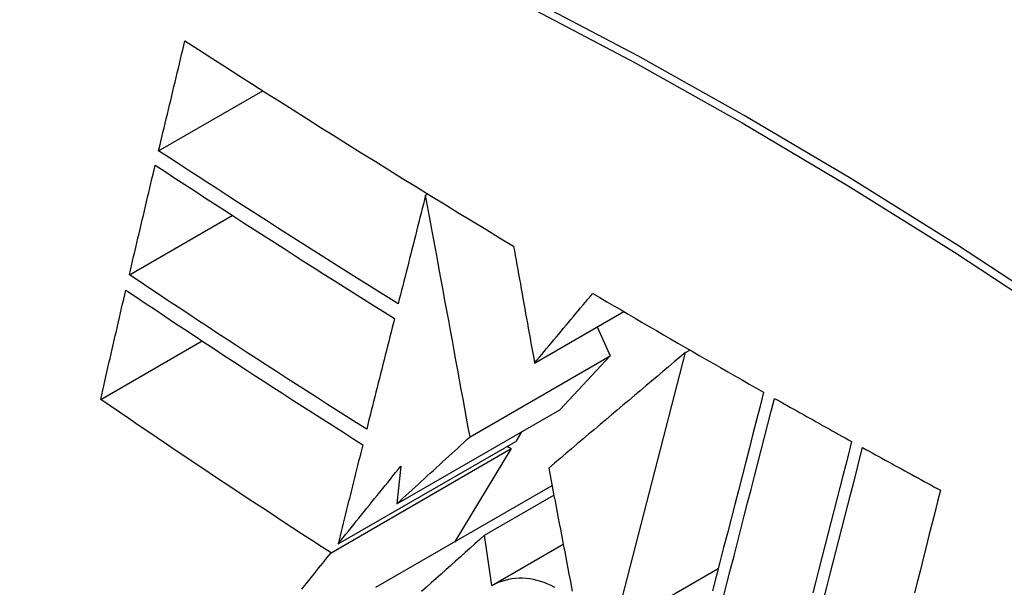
# Model space of a CAD drawing. Header units: inches. Extents: x 429.4 to 505.1, y 166.8 to 235.9.
# Tile 64 of 113: x 495.859 to 496.086, y 179.817 to 179.948. Entities that reach past the tile are written whole.
import ezdxf

# ---------------------------------------------------------------- set-up
doc = ezdxf.new("R2010")
doc.units = ezdxf.units.IN
doc.header["$MEASUREMENT"] = 0
doc.layers.add('Visible Edges(ANSI)', color=7, linetype='Continuous', lineweight=25)
doc.layers.add('Visible Tangent Edges(ANSI)', color=7, linetype='Continuous', lineweight=25)

msp = doc.modelspace()

# ---------------------------------------------------------------- linework, layer by layer
at = {"layer": 'Visible Edges(ANSI)'}
for p, q in [((495.8915, 179.91813), (495.9155, 179.93198)), ((495.95303, 179.90792), (495.9535, 179.9082)), ((495.88476, 179.88954), (495.90847, 179.90323)), ((495.97812, 179.86919), (495.99868, 179.88106)), ((495.99255, 179.87752), (495.99552, 179.87082)), ((495.87814, 179.86081), (495.90151, 179.87431)), ((496.0129, 179.87163), (496.0139, 179.8722)), ((495.96325, 179.85219), (495.99552, 179.87082)), ((495.99552, 179.87082), (495.98394, 179.85841)), ((495.99648, 179.80799), (496.0129, 179.87163)), ((495.94639, 179.83673), (495.98394, 179.85841)), ((495.97511, 179.85331), (495.97378, 179.85112)), ((495.93122, 179.82548), (495.97276, 179.84946)), ((495.93284, 179.82749), (495.97378, 179.85112)), ((495.97276, 179.84946), (495.95964, 179.82793)), ((495.97183, 179.85), (495.97276, 179.84946)), ((495.9473, 179.84543), (495.94639, 179.83673)), ((495.94158, 179.8175), (495.98216, 179.84093)), ((495.96662, 179.82953), (495.98258, 179.83875)), ((495.96825, 179.8179), (495.96662, 179.82953)), ((495.96825, 179.8179), (495.98474, 179.82741)), ((495.99648, 179.80799), (496.02046, 179.82183))]:
    msp.add_line(p, q, dxfattribs=at)
at = {"layer": 'Visible Edges(ANSI)', "flags": 128}
for points in [[(495.8915, 179.91813), (495.89175, 179.91918), (495.892, 179.92024), (495.89225, 179.92129), (495.8925, 179.92235), (495.89275, 179.92341), (495.893, 179.92446), (495.89326, 179.92552), (495.89351, 179.92657), (495.89376, 179.92763), (495.89402, 179.92869), (495.89427, 179.92974), (495.89452, 179.9308), (495.89477, 179.93186), (495.89503, 179.93291), (495.89528, 179.93397), (495.89553, 179.93503), (495.89579, 179.93608), (495.89604, 179.93714), (495.8963, 179.9382), (495.89655, 179.93925), (495.8968, 179.94031), (495.89706, 179.94136), (495.89731, 179.94242), (495.89757, 179.94347)], [(495.89757, 179.94347), (495.90067, 179.94148), (495.90377, 179.93948), (495.90687, 179.93749), (495.90998, 179.9355), (495.9131, 179.93351), (495.91622, 179.93152), (495.91934, 179.92954), (495.92247, 179.92756), (495.92561, 179.92558), (495.92875, 179.9236), (495.93189, 179.92162), (495.93504, 179.91965), (495.9382, 179.91768), (495.94136, 179.91571), (495.94453, 179.91374), (495.9477, 179.91177), (495.95089, 179.90981), (495.95407, 179.90785), (495.95727, 179.90589), (495.96046, 179.90393), (495.96366, 179.90198), (495.96686, 179.90004), (495.97007, 179.89809), (495.97329, 179.89615)], [(495.9467, 179.88284), (495.94436, 179.8843), (495.94202, 179.88576), (495.93969, 179.88721), (495.93736, 179.88867), (495.93503, 179.89014), (495.93271, 179.8916), (495.93039, 179.89306), (495.92808, 179.89453), (495.92577, 179.89599), (495.92346, 179.89746), (495.92116, 179.89893), (495.91886, 179.9004), (495.91656, 179.90187), (495.91427, 179.90334), (495.91198, 179.90482), (495.90969, 179.90629), (495.90741, 179.90777), (495.90512, 179.90924), (495.90285, 179.91072), (495.90057, 179.9122), (495.8983, 179.91368), (495.89603, 179.91516), (495.89376, 179.91664), (495.8915, 179.91813)], [(495.88476, 179.88954), (495.885, 179.89059), (495.88525, 179.89164), (495.88549, 179.8927), (495.88574, 179.89375), (495.88599, 179.8948), (495.88623, 179.89585), (495.88648, 179.89691), (495.88673, 179.89796), (495.88698, 179.89902), (495.88722, 179.90007), (495.88747, 179.90112), (495.88772, 179.90218), (495.88797, 179.90323), (495.88822, 179.90428), (495.88846, 179.90534), (495.88871, 179.90639), (495.88896, 179.90745), (495.88921, 179.9085), (495.88946, 179.90955), (495.88971, 179.91061), (495.88996, 179.91166), (495.89021, 179.91271), (495.89046, 179.91376), (495.89071, 179.91481)], [(495.89071, 179.91481), (495.89298, 179.91333), (495.89525, 179.91184), (495.89753, 179.91035), (495.8998, 179.90886), (495.90208, 179.90738), (495.90436, 179.9059), (495.90665, 179.90442), (495.90893, 179.90294), (495.91122, 179.90146), (495.91351, 179.89998), (495.9158, 179.89851), (495.91809, 179.89704), (495.92039, 179.89557), (495.92269, 179.8941), (495.92499, 179.89263), (495.9273, 179.89117), (495.9296, 179.8897), (495.93191, 179.88824), (495.93423, 179.88678), (495.93655, 179.88532), (495.93887, 179.88386), (495.94119, 179.88241), (495.94352, 179.88095), (495.94585, 179.8795)], [(495.95303, 179.90792), (495.95277, 179.90688), (495.9525, 179.90584), (495.95224, 179.90479), (495.95198, 179.90375), (495.95171, 179.90271), (495.95145, 179.90166), (495.95118, 179.90062), (495.95092, 179.89957), (495.95065, 179.89852), (495.95039, 179.89748), (495.95013, 179.89643), (495.94986, 179.89539), (495.9496, 179.89434), (495.94933, 179.89329), (495.94907, 179.89225), (495.94881, 179.8912), (495.94854, 179.89016), (495.94828, 179.88911), (495.94801, 179.88807), (495.94775, 179.88702), (495.94749, 179.88597), (495.94722, 179.88493), (495.94696, 179.88389), (495.9467, 179.88284)], [(495.96325, 179.85219), (495.96286, 179.85435), (495.96246, 179.85652), (495.96206, 179.85871), (495.96165, 179.86091), (495.96125, 179.86312), (495.96084, 179.86535), (495.96043, 179.86759), (495.96002, 179.86984), (495.9596, 179.8721), (495.95918, 179.87438), (495.95876, 179.87668), (495.95834, 179.87899), (495.95791, 179.88131), (495.95748, 179.88365), (495.95705, 179.88601), (495.95662, 179.88838), (495.95618, 179.89076), (495.95574, 179.89316), (495.9553, 179.89558), (495.95485, 179.89802), (495.9544, 179.90047), (495.95395, 179.90294), (495.95349, 179.90542), (495.95303, 179.90792)], [(495.97329, 179.89615), (495.97348, 179.89509), (495.97367, 179.89402), (495.97386, 179.89294), (495.97406, 179.89185), (495.97426, 179.89075), (495.97445, 179.88965), (495.97465, 179.88854), (495.97485, 179.88743), (495.97505, 179.88631), (495.97525, 179.88518), (495.97546, 179.88405), (495.97566, 179.88292), (495.97586, 179.88178), (495.97607, 179.88064), (495.97627, 179.8795), (495.97648, 179.87836), (495.97668, 179.87721), (495.97689, 179.87606), (495.97709, 179.87492), (495.9773, 179.87377), (495.9775, 179.87262), (495.97771, 179.87148), (495.97792, 179.87033), (495.97812, 179.86919)], [(495.93944, 179.85395), (495.93711, 179.85542), (495.93479, 179.85689), (495.93248, 179.85836), (495.93017, 179.85983), (495.92786, 179.8613), (495.92555, 179.86278), (495.92325, 179.86426), (495.92096, 179.86574), (495.91867, 179.86722), (495.91638, 179.8687), (495.91409, 179.87018), (495.91181, 179.87166), (495.90954, 179.87315), (495.90727, 179.87463), (495.905, 179.87612), (495.90273, 179.87761), (495.90047, 179.8791), (495.89822, 179.88059), (495.89596, 179.88208), (495.89372, 179.88357), (495.89147, 179.88506), (495.88923, 179.88655), (495.88699, 179.88805), (495.88476, 179.88954)], [(495.87814, 179.86081), (495.87838, 179.86186), (495.87862, 179.86291), (495.87886, 179.86396), (495.87909, 179.86501), (495.87933, 179.86606), (495.87957, 179.86711), (495.87981, 179.86816), (495.88005, 179.86921), (495.8803, 179.87026), (495.88054, 179.87131), (495.88078, 179.87236), (495.88102, 179.87341), (495.88126, 179.87446), (495.8815, 179.87551), (495.88175, 179.87656), (495.88199, 179.87761), (495.88223, 179.87866), (495.88247, 179.87971), (495.88272, 179.88076), (495.88296, 179.88181), (495.8832, 179.88285), (495.88345, 179.8839), (495.88369, 179.88495), (495.88393, 179.886)], [(495.88393, 179.886), (495.88618, 179.8845), (495.88842, 179.883), (495.89067, 179.8815), (495.89292, 179.88), (495.89517, 179.8785), (495.89742, 179.87701), (495.89968, 179.87551), (495.90194, 179.87402), (495.9042, 179.87253), (495.90647, 179.87104), (495.90873, 179.86956), (495.911, 179.86807), (495.91328, 179.86659), (495.91556, 179.8651), (495.91784, 179.86362), (495.92012, 179.86214), (495.92241, 179.86067), (495.9247, 179.85919), (495.927, 179.85772), (495.9293, 179.85625), (495.9316, 179.85478), (495.93391, 179.85331), (495.93623, 179.85184), (495.93854, 179.85037)], [(495.97812, 179.86919), (495.97868, 179.86986), (495.97924, 179.87053), (495.9798, 179.8712), (495.98035, 179.87187), (495.98091, 179.87254), (495.98147, 179.87321), (495.98203, 179.87388), (495.98259, 179.87455), (495.98315, 179.87522), (495.98371, 179.87589), (495.98427, 179.87656), (495.98483, 179.87723), (495.98539, 179.8779), (495.98595, 179.87857), (495.98651, 179.87924), (495.98707, 179.87991), (495.98763, 179.88058), (495.98819, 179.88125), (495.98875, 179.88192), (495.98931, 179.88259), (495.98987, 179.88325), (495.99043, 179.88392), (495.99098, 179.88459), (495.99154, 179.88526)], [(495.99154, 179.88526), (495.99317, 179.8843), (495.99479, 179.88334), (495.99642, 179.88238), (495.99805, 179.88143), (495.99968, 179.88047), (496.00131, 179.87952), (496.00294, 179.87856), (496.00457, 179.87761), (496.00621, 179.87666), (496.00785, 179.87571), (496.00949, 179.87476), (496.01113, 179.87381), (496.01277, 179.87286), (496.01441, 179.87191), (496.01606, 179.87096), (496.0177, 179.87002), (496.01935, 179.86907), (496.021, 179.86813), (496.02265, 179.86718), (496.0243, 179.86624), (496.02595, 179.8653), (496.02761, 179.86435), (496.02926, 179.86341), (496.03092, 179.86247)], [(495.94585, 179.8795), (495.94559, 179.87844), (495.94532, 179.87737), (495.94505, 179.87631), (495.94478, 179.87525), (495.94452, 179.87418), (495.94425, 179.87312), (495.94398, 179.87205), (495.94371, 179.87099), (495.94345, 179.86992), (495.94318, 179.86886), (495.94291, 179.86779), (495.94264, 179.86673), (495.94238, 179.86566), (495.94211, 179.8646), (495.94184, 179.86353), (495.94157, 179.86247), (495.94131, 179.8614), (495.94104, 179.86034), (495.94077, 179.85927), (495.94051, 179.85821), (495.94024, 179.85714), (495.93997, 179.85608), (495.93971, 179.85502), (495.93944, 179.85395)], [(496.0129, 179.87163), (496.01161, 179.87054), (496.01031, 179.86944), (496.009, 179.86834), (496.0077, 179.86724), (496.00639, 179.86613), (496.00508, 179.86503), (496.00377, 179.86392), (496.00245, 179.86281), (496.00113, 179.8617), (495.99982, 179.86058), (495.9985, 179.85947), (495.99718, 179.85835), (495.99586, 179.85724), (495.99454, 179.85612), (495.99322, 179.85501), (495.9919, 179.85389), (495.99058, 179.85278), (495.98926, 179.85166), (495.98794, 179.85055), (495.98663, 179.84943), (495.98531, 179.84832), (495.984, 179.84721), (495.98269, 179.84611), (495.98139, 179.845)], [(495.93122, 179.82548), (495.92896, 179.82693), (495.9267, 179.82839), (495.92445, 179.82985), (495.9222, 179.83131), (495.91995, 179.83278), (495.91771, 179.83425), (495.91547, 179.83572), (495.91324, 179.83719), (495.91101, 179.83866), (495.90879, 179.84013), (495.90656, 179.84161), (495.90435, 179.84308), (495.90214, 179.84456), (495.89993, 179.84604), (495.89773, 179.84752), (495.89553, 179.84899), (495.89334, 179.85047), (495.89115, 179.85195), (495.88897, 179.85343), (495.88679, 179.85491), (495.88462, 179.85638), (495.88245, 179.85786), (495.88029, 179.85934), (495.87814, 179.86081)], [(496.03092, 179.86247), (496.0301, 179.85929), (496.02928, 179.85609), (496.02845, 179.85287), (496.02762, 179.84964), (496.02678, 179.84639), (496.02594, 179.84312), (496.02509, 179.83984), (496.02425, 179.83655), (496.0234, 179.83326), (496.02255, 179.82995), (496.02169, 179.82664), (496.02084, 179.82332), (496.01999, 179.82), (496.01913, 179.81668)], [(496.02172, 179.81558), (496.02251, 179.81865), (496.0233, 179.82171), (496.02409, 179.82478), (496.02487, 179.82784), (496.02566, 179.83091), (496.02645, 179.83396), (496.02723, 179.83701), (496.02802, 179.84005), (496.0288, 179.84309), (496.02957, 179.84612), (496.03035, 179.84913), (496.03112, 179.85213), (496.03189, 179.85512), (496.03266, 179.8581), (496.03342, 179.86106)], [(496.03342, 179.86106), (496.03416, 179.86064), (496.0349, 179.86023), (496.03563, 179.85981), (496.03637, 179.85939), (496.03711, 179.85898), (496.03785, 179.85856), (496.03859, 179.85815), (496.03933, 179.85773), (496.04007, 179.85732), (496.04081, 179.8569), (496.04155, 179.85649), (496.04229, 179.85607), (496.04303, 179.85566), (496.04377, 179.85524), (496.04451, 179.85483), (496.04525, 179.85442), (496.046, 179.854), (496.04674, 179.85359), (496.04748, 179.85317), (496.04822, 179.85276), (496.04896, 179.85235), (496.04971, 179.85194), (496.05045, 179.85152), (496.05119, 179.85111)], [(495.94639, 179.83673), (495.94709, 179.83737), (495.94779, 179.83801), (495.94849, 179.83866), (495.94919, 179.8393), (495.94989, 179.83994), (495.95059, 179.84059), (495.95129, 179.84123), (495.952, 179.84188), (495.9527, 179.84252), (495.9534, 179.84316), (495.9541, 179.84381), (495.95481, 179.84445), (495.95551, 179.8451), (495.95621, 179.84574), (495.95692, 179.84639), (495.95762, 179.84703), (495.95833, 179.84768), (495.95903, 179.84832), (495.95973, 179.84897), (495.96044, 179.84961), (495.96114, 179.85026), (495.96185, 179.8509), (495.96255, 179.85154), (495.96325, 179.85219)], [(495.93854, 179.85037), (495.93831, 179.84942), (495.93807, 179.84847), (495.93783, 179.84752), (495.93759, 179.84656), (495.93735, 179.84561), (495.93712, 179.84466), (495.93688, 179.8437), (495.93664, 179.84275), (495.9364, 179.8418), (495.93616, 179.84084), (495.93592, 179.83989), (495.93569, 179.83893), (495.93545, 179.83798), (495.93521, 179.83703), (495.93497, 179.83607), (495.93474, 179.83512), (495.9345, 179.83416), (495.93426, 179.83321), (495.93402, 179.83226), (495.93379, 179.8313), (495.93355, 179.83035), (495.93331, 179.82939), (495.93307, 179.82844), (495.93284, 179.82749)], [(496.05119, 179.85111), (496.05052, 179.84847), (496.04984, 179.84582), (496.04916, 179.84316), (496.04847, 179.84049), (496.04779, 179.83782), (496.0471, 179.83513), (496.04642, 179.83245), (496.04573, 179.82975), (496.04504, 179.82705), (496.04435, 179.82435), (496.04366, 179.82165), (496.04296, 179.81894), (496.04227, 179.81624)], [(496.04481, 179.81484), (496.0455, 179.81755), (496.04619, 179.82026), (496.04688, 179.82296), (496.04757, 179.82566), (496.04826, 179.82836), (496.04895, 179.83105), (496.04963, 179.83374), (496.05032, 179.83642), (496.051, 179.83909), (496.05168, 179.84176), (496.05236, 179.84442), (496.05304, 179.84707), (496.05372, 179.84971)], [(496.05372, 179.84971), (496.05446, 179.8493), (496.05521, 179.84889), (496.05595, 179.84848), (496.0567, 179.84806), (496.05745, 179.84765), (496.05819, 179.84724), (496.05894, 179.84683), (496.05969, 179.84642), (496.06043, 179.84601), (496.06118, 179.8456), (496.06193, 179.84519), (496.06268, 179.84478), (496.06343, 179.84437), (496.06417, 179.84396), (496.06492, 179.84355), (496.06567, 179.84314), (496.06642, 179.84273), (496.06717, 179.84232), (496.06792, 179.84191), (496.06867, 179.8415), (496.06942, 179.84109), (496.07017, 179.84068), (496.07092, 179.84028), (496.07167, 179.83987)], [(495.93284, 179.82749), (495.93344, 179.82823), (495.93404, 179.82898), (495.93464, 179.82973), (495.93524, 179.83047), (495.93584, 179.83122), (495.93644, 179.83197), (495.93704, 179.83272), (495.93764, 179.83346), (495.93824, 179.83421), (495.93885, 179.83496), (495.93945, 179.83571), (495.94005, 179.83646), (495.94066, 179.8372), (495.94126, 179.83795), (495.94186, 179.8387), (495.94247, 179.83945), (495.94307, 179.8402), (495.94368, 179.84094), (495.94428, 179.84169), (495.94489, 179.84244), (495.94549, 179.84319), (495.94609, 179.84393), (495.9467, 179.84468), (495.9473, 179.84543)], [(495.98139, 179.845), (495.98163, 179.84373), (495.98187, 179.84246), (495.98212, 179.84118), (495.98236, 179.8399), (495.9826, 179.83862), (495.98285, 179.83733), (495.98309, 179.83605), (495.98334, 179.83476), (495.98358, 179.83347), (495.98383, 179.83217), (495.98408, 179.83088), (495.98432, 179.82958), (495.98457, 179.82829), (495.98482, 179.82699), (495.98507, 179.82569), (495.98532, 179.82439), (495.98557, 179.8231), (495.98581, 179.8218), (495.98606, 179.8205), (495.98631, 179.8192), (495.98656, 179.81791), (495.98681, 179.81661)], [(496.07167, 179.83987), (496.07101, 179.83727), (496.07035, 179.83466), (496.06969, 179.83205), (496.06902, 179.82943), (496.06836, 179.8268), (496.06769, 179.82417), (496.06703, 179.82153), (496.06636, 179.81889), (496.06569, 179.81624)], [(495.96662, 179.82953), (495.96551, 179.82854), (495.96439, 179.82754), (495.96328, 179.82654), (495.96216, 179.82554), (495.96104, 179.82454), (495.95992, 179.82354), (495.95881, 179.82253), (495.95769, 179.82153), (495.95657, 179.82053), (495.95545, 179.81952), (495.95433, 179.81852), (495.95321, 179.81751), (495.95209, 179.81651)], [(495.92452, 179.81709), (495.92547, 179.81829), (495.92643, 179.81949), (495.92739, 179.82069), (495.92835, 179.82189), (495.92931, 179.82309), (495.93027, 179.82428), (495.93122, 179.82548)], [(495.98277, 179.81745), (495.98197, 179.81788), (495.98116, 179.81825), (495.98034, 179.81858), (495.97952, 179.81887), (495.97869, 179.8191), (495.97786, 179.81929), (495.97703, 179.81943), (495.9762, 179.81953), (495.97538, 179.81957), (495.97455, 179.81957), (495.97373, 179.81952), (495.97292, 179.81943), (495.97212, 179.81928), (495.97132, 179.8191), (495.97054, 179.81886), (495.96976, 179.81859), (495.969, 179.81826), (495.96825, 179.8179)]]:
    msp.add_lwpolyline(points, dxfattribs=at)
at = {"layer": 'Visible Edges(ANSI)'}
msp.add_ellipse((496.08794, 178.94786), major_axis=(-0.64961, 1.12515), ratio=0.57735, start_param=5.161526, end_param=5.834048, dxfattribs=at)
at = {"layer": 'Visible Tangent Edges(ANSI)', "flags": 128}
for points in [[(496.10016, 179.88021), (496.07558, 179.89635), (496.05102, 179.9117), (496.02646, 179.92625), (496.00191, 179.94001), (495.97738, 179.95298), (495.95288, 179.96514), (495.92843, 179.97649), (495.90408, 179.987), (495.87984, 179.99668), (495.85573, 180.0055), (495.83174, 180.01348), (495.80791, 180.0206), (495.78426, 180.02685), (495.76079, 180.03224), (495.73754, 180.03675)], [(495.73772, 180.03413), (495.76091, 180.02971), (495.7843, 180.02443), (495.8079, 180.01828), (495.83166, 180.01126), (495.85559, 180.00338), (495.87965, 179.99464), (495.90383, 179.98506), (495.92813, 179.97462), (495.95252, 179.96334), (495.97697, 179.95124), (496.00144, 179.93832), (496.02593, 179.9246), (496.05042, 179.91008), (496.07492, 179.89476), (496.09943, 179.87863)]]:
    msp.add_lwpolyline(points, dxfattribs=at)

doc.saveas('drawing.dxf')
